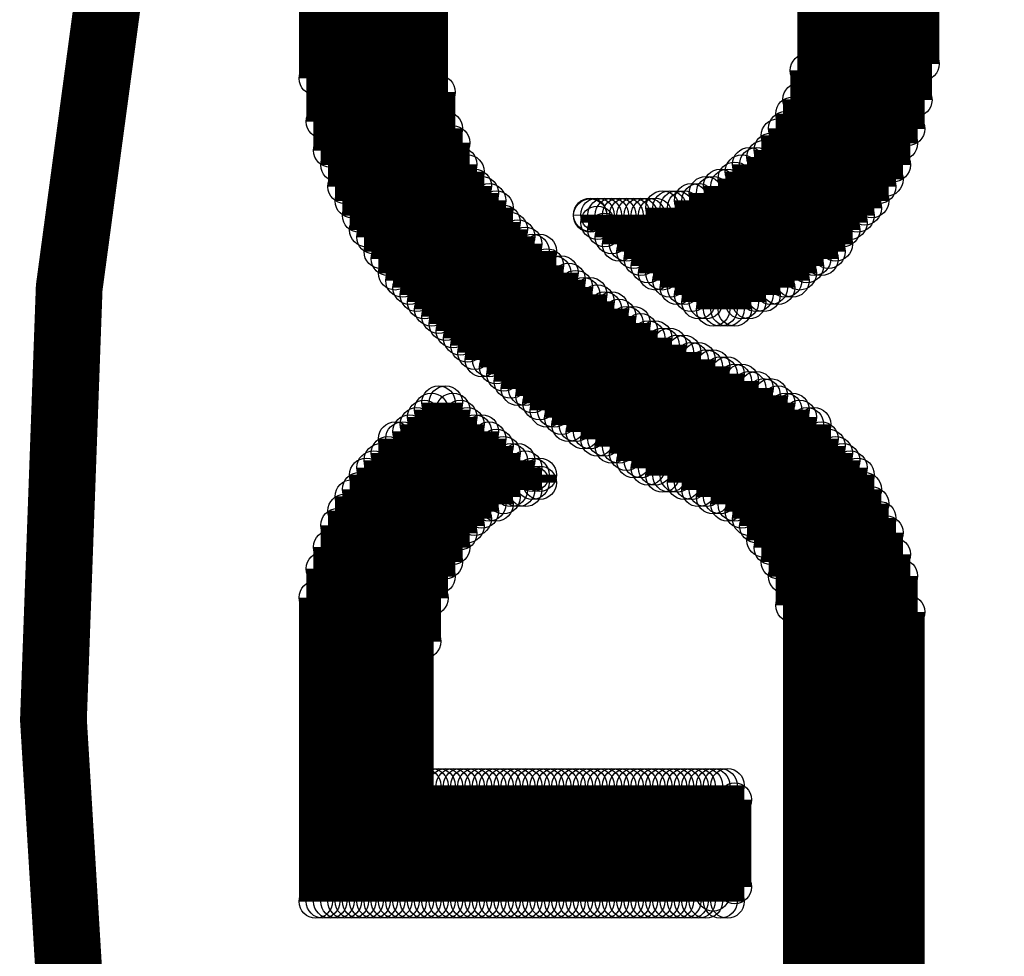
# Model space of a CAD drawing. Extents: x 97 to 162, y 100 to 201.
# Tile 9 of 47: x 99.9 to 102.84, y 140.63 to 143.43. Entities that reach past the tile are written whole.
import ezdxf

# ---------------------------------------------------------------- set-up
doc = ezdxf.new("R2010")
doc.units = 0
doc.layers.get('0').update_dxf_attribs({"linetype": 'CONTINUOUS'})
doc.layers.add('C-MASK_GBR', color=7, linetype='CONTINUOUS')
doc.layers.add('C-SILK_GBR', color=6, linetype='CONTINUOUS')

# ---------------------------------------------------------------- blocks, each defined once
blk = doc.blocks.new('ROUND_10')
blk.add_circle((0, 0), 0.05)

msp = doc.modelspace()

# ---------------------------------------------------------------- linework, layer by layer
at = {"layer": 'C-MASK_GBR', "const_width": 0.199898}
msp.add_lwpolyline([(112.951768, 154.795474, 0.8105042), (108.231686, 129.20345)], format="xyb", dxfattribs=at)
at = {"layer": 'C-SILK_GBR', "const_width": 0.199898}
msp.add_lwpolyline([(112.951768, 154.795474, 0.8105042), (108.231686, 129.20345)], format="xyb", dxfattribs=at)
at = {"layer": 'C-SILK_GBR', "const_width": 0.100076}
for points in [[(101.131116, 142.565628), (101.131116, 144.317466)], [(101.131116, 142.565628), (101.131116, 144.317466)], [(101.109526, 142.587218), (101.109526, 144.274286)], [(101.109526, 142.587218), (101.109526, 144.274286)], [(101.087936, 142.608808), (101.087936, 144.252696)], [(101.087936, 142.608808), (101.087936, 144.252696)], [(101.066092, 142.630398), (101.066092, 144.231106)], [(101.066092, 142.630398), (101.066092, 144.231106)], [(101.044502, 142.651988), (101.044502, 144.209516)], [(101.044502, 142.651988), (101.044502, 144.209516)], [(101.022912, 142.673578), (101.022912, 144.166336)], [(101.022912, 142.673578), (101.022912, 144.166336)], [(100.979732, 142.738348), (100.979732, 144.123156)], [(100.979732, 142.738348), (100.979732, 144.123156)], [(101.001322, 142.716758), (101.001322, 144.144746)], [(101.001322, 142.716758), (101.001322, 144.144746)], [(102.275894, 142.716758), (102.275894, 144.144746)], [(102.275894, 142.716758), (102.275894, 144.144746)], [(102.297484, 142.716758), (102.297484, 144.123156)], [(102.297484, 142.716758), (102.297484, 144.123156)], [(102.319074, 142.738348), (102.319074, 144.101566)], [(102.319074, 142.738348), (102.319074, 144.101566)], [(100.958142, 142.781528), (100.958142, 144.079976)], [(100.958142, 142.781528), (100.958142, 144.079976)], [(102.340664, 142.759938), (102.340664, 144.079976)], [(102.340664, 142.759938), (102.340664, 144.079976)], [(100.936552, 142.803118), (100.936552, 144.036542)], [(100.936552, 142.803118), (100.936552, 144.036542)], [(102.362254, 142.803118), (102.362254, 144.058132)], [(102.362254, 142.803118), (102.362254, 144.058132)], [(102.384098, 142.824708), (102.384098, 144.036542)], [(102.384098, 142.824708), (102.384098, 144.036542)], [(102.405688, 142.846298), (102.405688, 144.014952)], [(102.405688, 142.846298), (102.405688, 144.014952)], [(100.914962, 142.846298), (100.914962, 143.993362)], [(100.914962, 142.846298), (100.914962, 143.993362)], [(100.893372, 142.889478), (100.893372, 143.950182)], [(100.893372, 142.889478), (100.893372, 143.950182)], [(102.427278, 142.867888), (102.427278, 143.971772)], [(102.427278, 142.867888), (102.427278, 143.971772)], [(102.448868, 142.889478), (102.448868, 143.950182)], [(102.448868, 142.889478), (102.448868, 143.950182)], [(102.470458, 142.932658), (102.470458, 143.928592)], [(102.470458, 142.932658), (102.470458, 143.928592)], [(100.871782, 142.932658), (100.871782, 143.907002)], [(100.871782, 142.932658), (100.871782, 143.907002)], [(102.492048, 142.954248), (102.492048, 143.885412)], [(102.492048, 142.954248), (102.492048, 143.885412)], [(100.850192, 142.997682), (100.850192, 143.842232)], [(100.850192, 142.997682), (100.850192, 143.842232)], [(102.513638, 142.997682), (102.513638, 143.842232)], [(102.513638, 142.997682), (102.513638, 143.842232)], [(102.535228, 143.062452), (102.535228, 143.799052)], [(102.535228, 143.062452), (102.535228, 143.799052)], [(100.828602, 143.040862), (100.828602, 143.777462)], [(100.828602, 143.040862), (100.828602, 143.777462)], [(102.556818, 143.105632), (102.556818, 143.734282)], [(102.556818, 143.105632), (102.556818, 143.734282)], [(100.807012, 143.127222), (100.807012, 143.691102)], [(100.807012, 143.127222), (100.807012, 143.691102)], [(102.578408, 143.191992), (102.578408, 143.669512)], [(102.578408, 143.191992), (102.578408, 143.669512)], [(100.785422, 143.256762), (100.785422, 143.582898)], [(100.785422, 143.256762), (100.785422, 143.582898)], [(102.599998, 143.299942), (102.599998, 143.539718)], [(102.599998, 143.299942), (102.599998, 143.539718)], [(102.254304, 142.695168), (102.254304, 143.280638)], [(102.254304, 142.695168), (102.254304, 143.280638)], [(101.152706, 142.543784), (101.152706, 143.215868)], [(101.152706, 142.543784), (101.152706, 143.215868)], [(102.232714, 142.673578), (102.232714, 143.194024)], [(102.232714, 142.673578), (102.232714, 143.194024)], [(102.211124, 142.651988), (102.211124, 143.150844)], [(102.211124, 142.651988), (102.211124, 143.150844)], [(101.174296, 142.522194), (101.174296, 143.107664)], [(101.174296, 142.522194), (101.174296, 143.107664)], [(102.189534, 142.651988), (102.189534, 143.107664)], [(102.189534, 142.651988), (102.189534, 143.107664)], [(101.195886, 142.500604), (101.195886, 143.064484)], [(101.195886, 142.500604), (101.195886, 143.064484)], [(102.167944, 142.630398), (102.167944, 143.086074)], [(102.167944, 142.630398), (102.167944, 143.086074)], [(102.146354, 142.630398), (102.146354, 143.042894)], [(102.146354, 142.630398), (102.146354, 143.042894)], [(102.124764, 142.608808), (102.124764, 143.021304)], [(102.124764, 142.608808), (102.124764, 143.021304)], [(101.217476, 142.479014), (101.217476, 142.999714)], [(101.217476, 142.479014), (101.217476, 142.999714)], [(101.239066, 142.457424), (101.239066, 142.978124)], [(101.239066, 142.457424), (101.239066, 142.978124)], [(102.059994, 142.587218), (102.059994, 142.978124)], [(102.059994, 142.587218), (102.059994, 142.978124)], [(102.081584, 142.587218), (102.081584, 142.999714)], [(102.081584, 142.587218), (102.081584, 142.999714)], [(102.103174, 142.608808), (102.103174, 142.999714)], [(102.103174, 142.608808), (102.103174, 142.999714)], [(102.038404, 142.565628), (102.038404, 142.956534)], [(102.038404, 142.565628), (102.038404, 142.956534)], [(101.260656, 142.435834), (101.260656, 142.934944)], [(101.260656, 142.435834), (101.260656, 142.934944)], [(101.995224, 142.565628), (101.995224, 142.934944)], [(101.995224, 142.565628), (101.995224, 142.934944)], [(102.016814, 142.565628), (102.016814, 142.934944)], [(102.016814, 142.565628), (102.016814, 142.934944)], [(101.282246, 142.414244), (101.282246, 142.913354)], [(101.282246, 142.414244), (101.282246, 142.913354)], [(101.303836, 142.414244), (101.303836, 142.891764)], [(101.303836, 142.414244), (101.303836, 142.891764)], [(101.90861, 142.608808), (101.90861, 142.891764)], [(101.90861, 142.608808), (101.90861, 142.891764)], [(101.9302, 142.587218), (101.9302, 142.891764)], [(101.9302, 142.587218), (101.9302, 142.891764)], [(101.952044, 142.587218), (101.952044, 142.913354)], [(101.952044, 142.587218), (101.952044, 142.913354)], [(101.973634, 142.565628), (101.973634, 142.913354)], [(101.973634, 142.565628), (101.973634, 142.913354)], [(101.325426, 142.392654), (101.325426, 142.870174)], [(101.325426, 142.392654), (101.325426, 142.870174)], [(101.82225, 142.673578), (101.82225, 142.870174)], [(101.82225, 142.673578), (101.82225, 142.870174)], [(101.84384, 142.651988), (101.84384, 142.870174)], [(101.84384, 142.651988), (101.84384, 142.870174)], [(101.86543, 142.630398), (101.86543, 142.870174)], [(101.86543, 142.630398), (101.86543, 142.870174)], [(101.88702, 142.630398), (101.88702, 142.870174)], [(101.88702, 142.630398), (101.88702, 142.870174)], [(101.347016, 142.371064), (101.347016, 142.826994)], [(101.347016, 142.371064), (101.347016, 142.826994)], [(101.60635, 142.846298), (101.60635, 142.848584)], [(101.60635, 142.846298), (101.60635, 142.848584)], [(101.62794, 142.824708), (101.62794, 142.848584)], [(101.62794, 142.824708), (101.62794, 142.848584)], [(101.64953, 142.803118), (101.64953, 142.848584)], [(101.64953, 142.803118), (101.64953, 142.848584)], [(101.67112, 142.781528), (101.67112, 142.848584)], [(101.67112, 142.781528), (101.67112, 142.848584)], [(101.69271, 142.759938), (101.69271, 142.848584)], [(101.69271, 142.759938), (101.69271, 142.848584)], [(101.7143, 142.759938), (101.7143, 142.848584)], [(101.7143, 142.759938), (101.7143, 142.848584)], [(101.73589, 142.738348), (101.73589, 142.848584)], [(101.73589, 142.738348), (101.73589, 142.848584)], [(101.75748, 142.716758), (101.75748, 142.848584)], [(101.75748, 142.716758), (101.75748, 142.848584)], [(101.77907, 142.695168), (101.77907, 142.848584)], [(101.77907, 142.695168), (101.77907, 142.848584)], [(101.80066, 142.673578), (101.80066, 142.848584)], [(101.80066, 142.673578), (101.80066, 142.848584)], [(101.368606, 142.349474), (101.368606, 142.805404)], [(101.368606, 142.349474), (101.368606, 142.805404)], [(101.390196, 142.327884), (101.390196, 142.783814)], [(101.390196, 142.327884), (101.390196, 142.783814)], [(101.411786, 142.327884), (101.411786, 142.76197)], [(101.411786, 142.327884), (101.411786, 142.76197)], [(101.433376, 142.306294), (101.433376, 142.74038)], [(101.433376, 142.306294), (101.433376, 142.74038)], [(101.454966, 142.284704), (101.454966, 142.74038)], [(101.454966, 142.284704), (101.454966, 142.74038)], [(101.476556, 142.263114), (101.476556, 142.6972)], [(101.476556, 142.263114), (101.476556, 142.6972)], [(101.498146, 142.263114), (101.498146, 142.67561)], [(101.498146, 142.263114), (101.498146, 142.67561)], [(101.51999, 142.241524), (101.51999, 142.67561)], [(101.51999, 142.241524), (101.51999, 142.67561)], [(101.54158, 142.219934), (101.54158, 142.65402)], [(101.54158, 142.219934), (101.54158, 142.65402)], [(101.56317, 142.219934), (101.56317, 142.63243)], [(101.56317, 142.219934), (101.56317, 142.63243)], [(101.58476, 142.198344), (101.58476, 142.61084)], [(101.58476, 142.198344), (101.58476, 142.61084)], [(101.60635, 142.198344), (101.60635, 142.61084)], [(101.60635, 142.198344), (101.60635, 142.61084)], [(101.62794, 142.176754), (101.62794, 142.58925)], [(101.62794, 142.176754), (101.62794, 142.58925)], [(101.64953, 142.176754), (101.64953, 142.56766)], [(101.64953, 142.176754), (101.64953, 142.56766)], [(101.67112, 142.155164), (101.67112, 142.56766)], [(101.67112, 142.155164), (101.67112, 142.56766)], [(101.69271, 142.155164), (101.69271, 142.54607)], [(101.69271, 142.155164), (101.69271, 142.54607)], [(101.7143, 142.133574), (101.7143, 142.52448)], [(101.7143, 142.133574), (101.7143, 142.52448)], [(101.73589, 142.11173), (101.73589, 142.52448)], [(101.73589, 142.11173), (101.73589, 142.52448)], [(101.75748, 142.11173), (101.75748, 142.50289)], [(101.75748, 142.11173), (101.75748, 142.50289)], [(101.77907, 142.09014), (101.77907, 142.4813)], [(101.77907, 142.09014), (101.77907, 142.4813)], [(101.80066, 142.09014), (101.80066, 142.4813)], [(101.80066, 142.09014), (101.80066, 142.4813)], [(101.82225, 142.06855), (101.82225, 142.45971)], [(101.82225, 142.06855), (101.82225, 142.45971)], [(101.84384, 142.06855), (101.84384, 142.45971)], [(101.84384, 142.06855), (101.84384, 142.45971)], [(101.86543, 142.06855), (101.86543, 142.43812)], [(101.86543, 142.06855), (101.86543, 142.43812)], [(101.88702, 142.04696), (101.88702, 142.43812)], [(101.88702, 142.04696), (101.88702, 142.43812)], [(101.90861, 142.04696), (101.90861, 142.41653)], [(101.90861, 142.04696), (101.90861, 142.41653)], [(101.9302, 142.02537), (101.9302, 142.41653)], [(101.9302, 142.02537), (101.9302, 142.41653)], [(101.952044, 142.02537), (101.952044, 142.39494)], [(101.952044, 142.02537), (101.952044, 142.39494)], [(101.973634, 142.00378), (101.973634, 142.39494)], [(101.973634, 142.00378), (101.973634, 142.39494)], [(101.995224, 142.00378), (101.995224, 142.37335)], [(101.995224, 142.00378), (101.995224, 142.37335)], [(102.016814, 141.98219), (102.016814, 142.37335)], [(102.016814, 141.98219), (102.016814, 142.37335)], [(102.038404, 141.98219), (102.038404, 142.35176)], [(102.038404, 141.98219), (102.038404, 142.35176)], [(102.059994, 141.9606), (102.059994, 142.35176)], [(102.059994, 141.9606), (102.059994, 142.35176)], [(102.081584, 141.93901), (102.081584, 142.329916)], [(102.081584, 141.93901), (102.081584, 142.329916)], [(102.103174, 141.91742), (102.103174, 142.329916)], [(102.103174, 141.91742), (102.103174, 142.329916)], [(102.124764, 141.87424), (102.124764, 142.308326)], [(102.124764, 141.87424), (102.124764, 142.308326)], [(102.146354, 141.85265), (102.146354, 142.308326)], [(102.146354, 141.85265), (102.146354, 142.308326)], [(101.152706, 141.76629), (101.152706, 142.286736)], [(101.152706, 141.76629), (101.152706, 142.286736)], [(101.174296, 141.80947), (101.174296, 142.286736)], [(101.174296, 141.80947), (101.174296, 142.286736)], [(102.167944, 141.80947), (102.167944, 142.286736)], [(102.167944, 141.80947), (102.167944, 142.286736)], [(101.109526, 141.571726), (101.109526, 142.243556)], [(101.109526, 141.571726), (101.109526, 142.243556)], [(101.131116, 141.70152), (101.131116, 142.265146)], [(101.131116, 141.70152), (101.131116, 142.265146)], [(101.195886, 141.85265), (101.195886, 142.265146)], [(101.195886, 141.85265), (101.195886, 142.265146)], [(101.217476, 141.89583), (101.217476, 142.243556)], [(101.217476, 141.89583), (101.217476, 142.243556)], [(102.189534, 141.76629), (102.189534, 142.265146)], [(102.189534, 141.76629), (102.189534, 142.265146)], [(102.211124, 141.679676), (102.211124, 142.265146)], [(102.211124, 141.679676), (102.211124, 142.265146)], [(102.232714, 138.828272), (102.232714, 142.243556)], [(102.232714, 138.828272), (102.232714, 142.243556)], [(101.087936, 140.793978), (101.087936, 142.221966)], [(101.087936, 140.793978), (101.087936, 142.221966)], [(101.239066, 141.91742), (101.239066, 142.221966)], [(101.239066, 141.91742), (101.239066, 142.221966)], [(102.254304, 138.849862), (102.254304, 142.221966)], [(102.254304, 138.849862), (102.254304, 142.221966)], [(102.275894, 138.849862), (102.275894, 142.221966)], [(102.275894, 138.849862), (102.275894, 142.221966)], [(101.022912, 140.793978), (101.022912, 142.178786)], [(101.022912, 140.793978), (101.022912, 142.178786)], [(101.044502, 140.793978), (101.044502, 142.178786)], [(101.044502, 140.793978), (101.044502, 142.178786)], [(101.066092, 140.793978), (101.066092, 142.200376)], [(101.066092, 140.793978), (101.066092, 142.200376)], [(101.260656, 141.93901), (101.260656, 142.200376)], [(101.260656, 141.93901), (101.260656, 142.200376)], [(101.282246, 141.9606), (101.282246, 142.200376)], [(101.282246, 141.9606), (101.282246, 142.200376)], [(101.303836, 141.98219), (101.303836, 142.178786)], [(101.303836, 141.98219), (101.303836, 142.178786)], [(102.297484, 138.871452), (102.297484, 142.178786)], [(102.297484, 138.871452), (102.297484, 142.178786)], [(101.325426, 141.98219), (101.325426, 142.157196)], [(101.325426, 141.98219), (101.325426, 142.157196)], [(102.319074, 138.893042), (102.319074, 142.157196)], [(102.319074, 138.893042), (102.319074, 142.157196)], [(101.001322, 140.793978), (101.001322, 142.135606)], [(101.001322, 140.793978), (101.001322, 142.135606)], [(101.347016, 142.00378), (101.347016, 142.135606)], [(101.347016, 142.00378), (101.347016, 142.135606)], [(102.340664, 138.914632), (102.340664, 142.135606)], [(102.340664, 138.914632), (102.340664, 142.135606)], [(100.958142, 140.793978), (100.958142, 142.092426)], [(100.958142, 140.793978), (100.958142, 142.092426)], [(100.979732, 140.793978), (100.979732, 142.114016)], [(100.979732, 140.793978), (100.979732, 142.114016)], [(101.368606, 142.02537), (101.368606, 142.114016)], [(101.368606, 142.02537), (101.368606, 142.114016)], [(101.390196, 142.02537), (101.390196, 142.114016)], [(101.390196, 142.02537), (101.390196, 142.114016)], [(101.411786, 142.02537), (101.411786, 142.092426)], [(101.411786, 142.02537), (101.411786, 142.092426)], [(102.362254, 138.936222), (102.362254, 142.114016)], [(102.362254, 138.936222), (102.362254, 142.114016)], [(102.384098, 138.957812), (102.384098, 142.092426)], [(102.384098, 138.957812), (102.384098, 142.092426)], [(100.936552, 140.793978), (100.936552, 142.070836)], [(100.936552, 140.793978), (100.936552, 142.070836)], [(101.433376, 142.04696), (101.433376, 142.070836)], [(101.433376, 142.04696), (101.433376, 142.070836)], [(101.454966, 142.04696), (101.454966, 142.070836)], [(101.454966, 142.04696), (101.454966, 142.070836)], [(102.405688, 138.979402), (102.405688, 142.070836)], [(102.405688, 138.979402), (102.405688, 142.070836)], [(100.893372, 140.793978), (100.893372, 142.006066)], [(100.893372, 140.793978), (100.893372, 142.006066)], [(100.914962, 140.793978), (100.914962, 142.027656)], [(100.914962, 140.793978), (100.914962, 142.027656)], [(102.427278, 139.022582), (102.427278, 142.027656)], [(102.427278, 139.022582), (102.427278, 142.027656)], [(102.448868, 139.044172), (102.448868, 141.984476)], [(102.448868, 139.044172), (102.448868, 141.984476)], [(100.871782, 140.793978), (100.871782, 141.962886)], [(100.871782, 140.793978), (100.871782, 141.962886)], [(100.850192, 140.793978), (100.850192, 141.919706)], [(100.850192, 140.793978), (100.850192, 141.919706)], [(102.470458, 139.087352), (102.470458, 141.941296)], [(102.470458, 139.087352), (102.470458, 141.941296)], [(102.492048, 139.130786), (102.492048, 141.897862)], [(102.492048, 139.130786), (102.492048, 141.897862)], [(100.828602, 140.793978), (100.828602, 141.854682)], [(100.828602, 140.793978), (100.828602, 141.854682)], [(102.513638, 139.173966), (102.513638, 141.833092)], [(102.513638, 139.173966), (102.513638, 141.833092)], [(100.807012, 140.793978), (100.807012, 141.789912)], [(100.807012, 140.793978), (100.807012, 141.789912)], [(102.535228, 139.238736), (102.535228, 141.768322)], [(102.535228, 139.238736), (102.535228, 141.768322)], [(100.785422, 140.793978), (100.785422, 141.703552)], [(100.785422, 140.793978), (100.785422, 141.703552)], [(102.556818, 139.325096), (102.556818, 141.660372)], [(102.556818, 139.325096), (102.556818, 141.660372)], [(101.109526, 140.793978), (101.109526, 141.141958)], [(101.109526, 140.793978), (101.109526, 141.141958)], [(101.131116, 140.793978), (101.131116, 141.141958)], [(101.131116, 140.793978), (101.131116, 141.141958)], [(101.152706, 140.793978), (101.152706, 141.141958)], [(101.152706, 140.793978), (101.152706, 141.141958)], [(101.174296, 140.793978), (101.174296, 141.141958)], [(101.174296, 140.793978), (101.174296, 141.141958)], [(101.195886, 140.793978), (101.195886, 141.141958)], [(101.195886, 140.793978), (101.195886, 141.141958)], [(101.217476, 140.793978), (101.217476, 141.141958)], [(101.217476, 140.793978), (101.217476, 141.141958)], [(101.239066, 140.793978), (101.239066, 141.141958)], [(101.239066, 140.793978), (101.239066, 141.141958)], [(101.260656, 140.793978), (101.260656, 141.141958)], [(101.260656, 140.793978), (101.260656, 141.141958)], [(101.282246, 140.793978), (101.282246, 141.141958)], [(101.282246, 140.793978), (101.282246, 141.141958)], [(101.303836, 140.793978), (101.303836, 141.141958)], [(101.303836, 140.793978), (101.303836, 141.141958)], [(101.325426, 140.793978), (101.325426, 141.141958)], [(101.325426, 140.793978), (101.325426, 141.141958)], [(101.347016, 140.793978), (101.347016, 141.141958)], [(101.347016, 140.793978), (101.347016, 141.141958)], [(101.368606, 140.793978), (101.368606, 141.141958)], [(101.368606, 140.793978), (101.368606, 141.141958)], [(101.390196, 140.793978), (101.390196, 141.141958)], [(101.390196, 140.793978), (101.390196, 141.141958)], [(101.411786, 140.793978), (101.411786, 141.141958)], [(101.411786, 140.793978), (101.411786, 141.141958)], [(101.433376, 140.793978), (101.433376, 141.141958)], [(101.433376, 140.793978), (101.433376, 141.141958)], [(101.454966, 140.793978), (101.454966, 141.141958)], [(101.454966, 140.793978), (101.454966, 141.141958)], [(101.476556, 140.793978), (101.476556, 141.141958)], [(101.476556, 140.793978), (101.476556, 141.141958)], [(101.498146, 140.793978), (101.498146, 141.141958)], [(101.498146, 140.793978), (101.498146, 141.141958)], [(101.51999, 140.793978), (101.51999, 141.141958)], [(101.51999, 140.793978), (101.51999, 141.141958)], [(101.54158, 140.793978), (101.54158, 141.141958)], [(101.54158, 140.793978), (101.54158, 141.141958)], [(101.56317, 140.793978), (101.56317, 141.141958)], [(101.56317, 140.793978), (101.56317, 141.141958)], [(101.58476, 140.793978), (101.58476, 141.141958)], [(101.58476, 140.793978), (101.58476, 141.141958)], [(101.60635, 140.793978), (101.60635, 141.141958)], [(101.60635, 140.793978), (101.60635, 141.141958)], [(101.62794, 140.793978), (101.62794, 141.141958)], [(101.62794, 140.793978), (101.62794, 141.141958)], [(101.64953, 140.793978), (101.64953, 141.141958)], [(101.64953, 140.793978), (101.64953, 141.141958)], [(101.67112, 140.793978), (101.67112, 141.141958)], [(101.67112, 140.793978), (101.67112, 141.141958)], [(101.69271, 140.793978), (101.69271, 141.141958)], [(101.69271, 140.793978), (101.69271, 141.141958)], [(101.7143, 140.793978), (101.7143, 141.141958)], [(101.7143, 140.793978), (101.7143, 141.141958)], [(101.73589, 140.793978), (101.73589, 141.141958)], [(101.73589, 140.793978), (101.73589, 141.141958)], [(101.75748, 140.793978), (101.75748, 141.141958)], [(101.75748, 140.793978), (101.75748, 141.141958)], [(101.77907, 140.793978), (101.77907, 141.141958)], [(101.77907, 140.793978), (101.77907, 141.141958)], [(101.80066, 140.793978), (101.80066, 141.141958)], [(101.80066, 140.793978), (101.80066, 141.141958)], [(101.82225, 140.793978), (101.82225, 141.141958)], [(101.82225, 140.793978), (101.82225, 141.141958)], [(101.84384, 140.793978), (101.84384, 141.141958)], [(101.84384, 140.793978), (101.84384, 141.141958)], [(101.86543, 140.793978), (101.86543, 141.141958)], [(101.86543, 140.793978), (101.86543, 141.141958)], [(101.88702, 140.793978), (101.88702, 141.141958)], [(101.88702, 140.793978), (101.88702, 141.141958)], [(101.90861, 140.793978), (101.90861, 141.141958)], [(101.90861, 140.793978), (101.90861, 141.141958)], [(101.9302, 140.793978), (101.9302, 141.141958)], [(101.9302, 140.793978), (101.9302, 141.141958)], [(101.952044, 140.793978), (101.952044, 141.141958)], [(101.952044, 140.793978), (101.952044, 141.141958)], [(101.973634, 140.815568), (101.973634, 141.141958)], [(101.973634, 140.815568), (101.973634, 141.141958)], [(101.995224, 140.793978), (101.995224, 141.141958)], [(101.995224, 140.793978), (101.995224, 141.141958)], [(102.016814, 140.793978), (102.016814, 141.141958)], [(102.016814, 140.793978), (102.016814, 141.141958)], [(102.038404, 140.837412), (102.038404, 141.098778)], [(102.038404, 140.837412), (102.038404, 141.098778)]]:
    msp.add_lwpolyline(points, dxfattribs=at)

# ---------------------------------------------------------------- block references
at = {"layer": 'C-SILK_GBR'}
for p in [(102.599998, 143.299942), (102.599998, 143.299942), (102.254304, 143.280638), (102.254304, 143.280638), (100.785422, 143.256762), (100.785422, 143.256762), (101.152706, 143.215868), (101.152706, 143.215868), (102.232714, 143.194024), (102.232714, 143.194024), (102.578408, 143.191992), (102.578408, 143.191992), (102.211124, 143.150844), (102.211124, 143.150844), (100.807012, 143.127222), (100.807012, 143.127222), (101.174296, 143.107664), (101.174296, 143.107664), (102.189534, 143.107664), (102.189534, 143.107664), (102.556818, 143.105632), (102.556818, 143.105632), (101.195886, 143.064484), (101.195886, 143.064484), (102.167944, 143.086074), (102.167944, 143.086074), (102.535228, 143.062452), (102.535228, 143.062452), (100.828602, 143.040862), (100.828602, 143.040862), (102.146354, 143.042894), (102.146354, 143.042894), (102.124764, 143.021304), (102.124764, 143.021304), (100.850192, 142.997682), (100.850192, 142.997682), (101.217476, 142.999714), (101.217476, 142.999714), (101.239066, 142.978124), (101.239066, 142.978124), (102.059994, 142.978124), (102.059994, 142.978124), (102.081584, 142.999714), (102.081584, 142.999714), (102.103174, 142.999714), (102.103174, 142.999714), (102.513638, 142.997682), (102.513638, 142.997682), (102.038404, 142.956534), (102.038404, 142.956534), (102.492048, 142.954248), (102.492048, 142.954248), (100.871782, 142.932658), (100.871782, 142.932658), (101.260656, 142.934944), (101.260656, 142.934944), (101.995224, 142.934944), (101.995224, 142.934944), (102.016814, 142.934944), (102.016814, 142.934944), (102.470458, 142.932658), (102.470458, 142.932658), (100.893372, 142.889478), (100.893372, 142.889478), (101.282246, 142.913354), (101.282246, 142.913354), (101.303836, 142.891764), (101.303836, 142.891764), (101.90861, 142.891764), (101.90861, 142.891764), (101.9302, 142.891764), (101.9302, 142.891764), (101.952044, 142.913354), (101.952044, 142.913354), (101.973634, 142.913354), (101.973634, 142.913354), (102.448868, 142.889478), (102.448868, 142.889478), (101.325426, 142.870174), (101.325426, 142.870174), (101.82225, 142.870174), (101.82225, 142.870174), (101.84384, 142.870174), (101.84384, 142.870174), (101.86543, 142.870174), (101.86543, 142.870174), (101.88702, 142.870174), (101.88702, 142.870174), (102.427278, 142.867888), (102.427278, 142.867888), (100.914962, 142.846298), (100.914962, 142.846298), (101.347016, 142.826994), (101.347016, 142.826994), (101.60635, 142.848584), (101.60635, 142.848584), (101.60635, 142.846298), (101.60635, 142.846298), (101.62794, 142.848584), (101.62794, 142.848584), (101.64953, 142.848584), (101.64953, 142.848584), (101.67112, 142.848584), (101.67112, 142.848584), (101.69271, 142.848584), (101.69271, 142.848584), (101.7143, 142.848584), (101.7143, 142.848584), (101.73589, 142.848584), (101.73589, 142.848584), (101.75748, 142.848584), (101.75748, 142.848584), (101.77907, 142.848584), (101.77907, 142.848584), (101.80066, 142.848584), (101.80066, 142.848584), (102.405688, 142.846298), (102.405688, 142.846298), (100.936552, 142.803118), (100.936552, 142.803118), (101.368606, 142.805404), (101.368606, 142.805404), (101.62794, 142.824708), (101.62794, 142.824708), (101.64953, 142.803118), (101.64953, 142.803118), (102.362254, 142.803118), (102.362254, 142.803118), (102.384098, 142.824708), (102.384098, 142.824708), (100.958142, 142.781528), (100.958142, 142.781528), (101.390196, 142.783814), (101.390196, 142.783814), (101.67112, 142.781528), (101.67112, 142.781528), (100.979732, 142.738348), (100.979732, 142.738348), (101.411786, 142.76197), (101.411786, 142.76197), (101.433376, 142.74038), (101.433376, 142.74038), (101.454966, 142.74038), (101.454966, 142.74038), (101.69271, 142.759938), (101.69271, 142.759938), (101.7143, 142.759938), (101.7143, 142.759938), (101.73589, 142.738348), (101.73589, 142.738348), (102.319074, 142.738348), (102.319074, 142.738348), (102.340664, 142.759938), (102.340664, 142.759938), (101.001322, 142.716758), (101.001322, 142.716758), (101.75748, 142.716758), (101.75748, 142.716758), (102.275894, 142.716758), (102.275894, 142.716758), (102.297484, 142.716758), (102.297484, 142.716758), (101.476556, 142.6972), (101.476556, 142.6972), (101.77907, 142.695168), (101.77907, 142.695168), (102.254304, 142.695168), (102.254304, 142.695168), (101.022912, 142.673578), (101.022912, 142.673578), (101.044502, 142.651988), (101.044502, 142.651988), (101.498146, 142.67561), (101.498146, 142.67561), (101.51999, 142.67561), (101.51999, 142.67561), (101.54158, 142.65402), (101.54158, 142.65402), (101.80066, 142.673578), (101.80066, 142.673578), (101.82225, 142.673578), (101.82225, 142.673578), (101.84384, 142.651988), (101.84384, 142.651988), (102.189534, 142.651988), (102.189534, 142.651988), (102.211124, 142.651988), (102.211124, 142.651988), (102.232714, 142.673578), (102.232714, 142.673578), (101.066092, 142.630398), (101.066092, 142.630398), (101.56317, 142.63243), (101.56317, 142.63243), (101.86543, 142.630398), (101.86543, 142.630398), (101.88702, 142.630398), (101.88702, 142.630398), (102.146354, 142.630398), (102.146354, 142.630398), (102.167944, 142.630398), (102.167944, 142.630398), (101.087936, 142.608808), (101.087936, 142.608808), (101.58476, 142.61084), (101.58476, 142.61084), (101.60635, 142.61084), (101.60635, 142.61084), (101.90861, 142.608808), (101.90861, 142.608808), (102.103174, 142.608808), (102.103174, 142.608808), (102.124764, 142.608808), (102.124764, 142.608808), (101.109526, 142.587218), (101.109526, 142.587218), (101.131116, 142.565628), (101.131116, 142.565628), (101.62794, 142.58925), (101.62794, 142.58925), (101.64953, 142.56766), (101.64953, 142.56766), (101.67112, 142.56766), (101.67112, 142.56766), (101.9302, 142.587218), (101.9302, 142.587218), (101.952044, 142.587218), (101.952044, 142.587218), (101.973634, 142.565628), (101.973634, 142.565628), (101.995224, 142.565628), (101.995224, 142.565628), (102.016814, 142.565628), (102.016814, 142.565628), (102.038404, 142.565628), (102.038404, 142.565628), (102.059994, 142.587218), (102.059994, 142.587218), (102.081584, 142.587218), (102.081584, 142.587218), (101.152706, 142.543784), (101.152706, 142.543784), (101.69271, 142.54607), (101.69271, 142.54607), (101.174296, 142.522194), (101.174296, 142.522194), (101.7143, 142.52448), (101.7143, 142.52448), (101.73589, 142.52448), (101.73589, 142.52448), (101.75748, 142.50289), (101.75748, 142.50289), (101.195886, 142.500604), (101.195886, 142.500604), (101.217476, 142.479014), (101.217476, 142.479014), (101.77907, 142.4813), (101.77907, 142.4813), (101.80066, 142.4813), (101.80066, 142.4813), (101.239066, 142.457424), (101.239066, 142.457424), (101.82225, 142.45971), (101.82225, 142.45971), (101.84384, 142.45971), (101.84384, 142.45971), (101.260656, 142.435834), (101.260656, 142.435834), (101.282246, 142.414244), (101.282246, 142.414244), (101.303836, 142.414244), (101.303836, 142.414244), (101.86543, 142.43812), (101.86543, 142.43812), (101.88702, 142.43812), (101.88702, 142.43812), (101.90861, 142.41653), (101.90861, 142.41653), (101.9302, 142.41653), (101.9302, 142.41653), (101.325426, 142.392654), (101.325426, 142.392654), (101.952044, 142.39494), (101.952044, 142.39494), (101.973634, 142.39494), (101.973634, 142.39494), (101.347016, 142.371064), (101.347016, 142.371064), (101.995224, 142.37335), (101.995224, 142.37335), (102.016814, 142.37335), (102.016814, 142.37335), (101.368606, 142.349474), (101.368606, 142.349474), (101.390196, 142.327884), (101.390196, 142.327884), (101.411786, 142.327884), (101.411786, 142.327884), (102.038404, 142.35176), (102.038404, 142.35176), (102.059994, 142.35176), (102.059994, 142.35176), (102.081584, 142.329916), (102.081584, 142.329916), (102.103174, 142.329916), (102.103174, 142.329916), (101.433376, 142.306294), (101.433376, 142.306294), (102.124764, 142.308326), (102.124764, 142.308326), (102.146354, 142.308326), (102.146354, 142.308326), (101.152706, 142.286736), (101.152706, 142.286736), (101.174296, 142.286736), (101.174296, 142.286736), (101.454966, 142.284704), (101.454966, 142.284704), (102.167944, 142.286736), (102.167944, 142.286736), (101.109526, 142.243556), (101.109526, 142.243556), (101.131116, 142.265146), (101.131116, 142.265146), (101.195886, 142.265146), (101.195886, 142.265146), (101.217476, 142.243556), (101.217476, 142.243556), (101.476556, 142.263114), (101.476556, 142.263114), (101.498146, 142.263114), (101.498146, 142.263114), (101.51999, 142.241524), (101.51999, 142.241524), (102.189534, 142.265146), (102.189534, 142.265146), (102.211124, 142.265146), (102.211124, 142.265146), (102.232714, 142.243556), (102.232714, 142.243556), (101.087936, 142.221966), (101.087936, 142.221966), (101.239066, 142.221966), (101.239066, 142.221966), (101.54158, 142.219934), (101.54158, 142.219934), (101.56317, 142.219934), (101.56317, 142.219934), (102.254304, 142.221966), (102.254304, 142.221966), (102.275894, 142.221966), (102.275894, 142.221966), (101.022912, 142.178786), (101.022912, 142.178786), (101.044502, 142.178786), (101.044502, 142.178786), (101.066092, 142.200376), (101.066092, 142.200376), (101.260656, 142.200376), (101.260656, 142.200376), (101.282246, 142.200376), (101.282246, 142.200376), (101.303836, 142.178786), (101.303836, 142.178786), (101.58476, 142.198344), (101.58476, 142.198344), (101.60635, 142.198344), (101.60635, 142.198344), (102.297484, 142.178786), (102.297484, 142.178786), (101.325426, 142.157196), (101.325426, 142.157196), (101.62794, 142.176754), (101.62794, 142.176754), (101.64953, 142.176754), (101.64953, 142.176754), (101.67112, 142.155164), (101.67112, 142.155164), (101.69271, 142.155164), (101.69271, 142.155164), (102.319074, 142.157196), (102.319074, 142.157196), (101.001322, 142.135606), (101.001322, 142.135606), (101.347016, 142.135606), (101.347016, 142.135606), (101.7143, 142.133574), (101.7143, 142.133574), (102.340664, 142.135606), (102.340664, 142.135606), (100.958142, 142.092426), (100.958142, 142.092426), (100.979732, 142.114016), (100.979732, 142.114016), (101.368606, 142.114016), (101.368606, 142.114016), (101.390196, 142.114016), (101.390196, 142.114016), (101.411786, 142.092426), (101.411786, 142.092426), (101.73589, 142.11173), (101.73589, 142.11173), (101.75748, 142.11173), (101.75748, 142.11173), (101.77907, 142.09014), (101.77907, 142.09014), (101.80066, 142.09014), (101.80066, 142.09014), (102.362254, 142.114016), (102.362254, 142.114016), (102.384098, 142.092426), (102.384098, 142.092426), (100.936552, 142.070836), (100.936552, 142.070836), (101.433376, 142.070836), (101.433376, 142.070836), (101.454966, 142.070836), (101.454966, 142.070836), (101.82225, 142.06855), (101.82225, 142.06855), (101.84384, 142.06855), (101.84384, 142.06855), (101.86543, 142.06855), (101.86543, 142.06855), (102.405688, 142.070836), (102.405688, 142.070836), (101.433376, 142.04696), (101.433376, 142.04696), (101.454966, 142.04696), (101.454966, 142.04696), (101.88702, 142.04696), (101.88702, 142.04696), (101.90861, 142.04696), (101.90861, 142.04696), (100.893372, 142.006066), (100.893372, 142.006066), (100.914962, 142.027656), (100.914962, 142.027656), (101.347016, 142.00378), (101.347016, 142.00378), (101.368606, 142.02537), (101.368606, 142.02537), (101.390196, 142.02537), (101.390196, 142.02537), (101.411786, 142.02537), (101.411786, 142.02537), (101.9302, 142.02537), (101.9302, 142.02537), (101.952044, 142.02537), (101.952044, 142.02537), (101.973634, 142.00378), (101.973634, 142.00378), (101.995224, 142.00378), (101.995224, 142.00378), (102.427278, 142.027656), (102.427278, 142.027656), (101.303836, 141.98219), (101.303836, 141.98219), (101.325426, 141.98219), (101.325426, 141.98219), (102.016814, 141.98219), (102.016814, 141.98219), (102.038404, 141.98219), (102.038404, 141.98219), (102.448868, 141.984476), (102.448868, 141.984476), (100.871782, 141.962886), (100.871782, 141.962886), (101.282246, 141.9606), (101.282246, 141.9606), (102.059994, 141.9606), (102.059994, 141.9606), (100.850192, 141.919706), (100.850192, 141.919706), (101.239066, 141.91742), (101.239066, 141.91742), (101.260656, 141.93901), (101.260656, 141.93901), (102.081584, 141.93901), (102.081584, 141.93901), (102.103174, 141.91742), (102.103174, 141.91742), (102.470458, 141.941296), (102.470458, 141.941296), (101.217476, 141.89583), (101.217476, 141.89583), (102.492048, 141.897862), (102.492048, 141.897862), (100.828602, 141.854682), (100.828602, 141.854682), (102.124764, 141.87424), (102.124764, 141.87424), (101.195886, 141.85265), (101.195886, 141.85265), (102.146354, 141.85265), (102.146354, 141.85265), (102.513638, 141.833092), (102.513638, 141.833092), (101.174296, 141.80947), (101.174296, 141.80947), (102.167944, 141.80947), (102.167944, 141.80947), (100.807012, 141.789912), (100.807012, 141.789912), (101.152706, 141.76629), (101.152706, 141.76629), (102.189534, 141.76629), (102.189534, 141.76629), (102.535228, 141.768322), (102.535228, 141.768322), (100.785422, 141.703552), (100.785422, 141.703552), (101.131116, 141.70152), (101.131116, 141.70152), (102.211124, 141.679676), (102.211124, 141.679676), (102.556818, 141.660372), (102.556818, 141.660372), (101.109526, 141.571726), (101.109526, 141.571726), (101.109526, 141.141958), (101.109526, 141.141958), (101.131116, 141.141958), (101.131116, 141.141958), (101.152706, 141.141958), (101.152706, 141.141958), (101.174296, 141.141958), (101.174296, 141.141958), (101.195886, 141.141958), (101.195886, 141.141958), (101.217476, 141.141958), (101.217476, 141.141958), (101.239066, 141.141958), (101.239066, 141.141958), (101.260656, 141.141958), (101.260656, 141.141958), (101.282246, 141.141958), (101.282246, 141.141958), (101.303836, 141.141958), (101.303836, 141.141958), (101.325426, 141.141958), (101.325426, 141.141958), (101.347016, 141.141958), (101.347016, 141.141958), (101.368606, 141.141958), (101.368606, 141.141958), (101.390196, 141.141958), (101.390196, 141.141958), (101.411786, 141.141958), (101.411786, 141.141958), (101.433376, 141.141958), (101.433376, 141.141958), (101.454966, 141.141958), (101.454966, 141.141958), (101.476556, 141.141958), (101.476556, 141.141958), (101.498146, 141.141958), (101.498146, 141.141958), (101.51999, 141.141958), (101.51999, 141.141958), (101.54158, 141.141958), (101.54158, 141.141958), (101.56317, 141.141958), (101.56317, 141.141958), (101.58476, 141.141958), (101.58476, 141.141958), (101.60635, 141.141958), (101.60635, 141.141958), (101.62794, 141.141958), (101.62794, 141.141958), (101.64953, 141.141958), (101.64953, 141.141958), (101.67112, 141.141958), (101.67112, 141.141958), (101.69271, 141.141958), (101.69271, 141.141958), (101.7143, 141.141958), (101.7143, 141.141958), (101.73589, 141.141958), (101.73589, 141.141958), (101.75748, 141.141958), (101.75748, 141.141958), (101.77907, 141.141958), (101.77907, 141.141958), (101.80066, 141.141958), (101.80066, 141.141958), (101.82225, 141.141958), (101.82225, 141.141958), (101.84384, 141.141958), (101.84384, 141.141958), (101.86543, 141.141958), (101.86543, 141.141958), (101.88702, 141.141958), (101.88702, 141.141958), (101.90861, 141.141958), (101.90861, 141.141958), (101.9302, 141.141958), (101.9302, 141.141958), (101.952044, 141.141958), (101.952044, 141.141958), (101.973634, 141.141958), (101.973634, 141.141958), (101.995224, 141.141958), (101.995224, 141.141958), (102.016814, 141.141958), (102.016814, 141.141958), (102.038404, 141.098778), (102.038404, 141.098778), (102.038404, 140.837412), (102.038404, 140.837412), (101.973634, 140.815568), (101.973634, 140.815568), (100.785422, 140.793978), (100.785422, 140.793978), (100.807012, 140.793978), (100.807012, 140.793978), (100.828602, 140.793978), (100.828602, 140.793978), (100.850192, 140.793978), (100.850192, 140.793978), (100.871782, 140.793978), (100.871782, 140.793978), (100.893372, 140.793978), (100.893372, 140.793978), (100.914962, 140.793978), (100.914962, 140.793978), (100.936552, 140.793978), (100.936552, 140.793978), (100.958142, 140.793978), (100.958142, 140.793978), (100.979732, 140.793978), (100.979732, 140.793978), (101.001322, 140.793978), (101.001322, 140.793978), (101.022912, 140.793978), (101.022912, 140.793978), (101.044502, 140.793978), (101.044502, 140.793978), (101.066092, 140.793978), (101.066092, 140.793978), (101.087936, 140.793978), (101.087936, 140.793978), (101.109526, 140.793978), (101.109526, 140.793978), (101.131116, 140.793978), (101.131116, 140.793978), (101.152706, 140.793978), (101.152706, 140.793978), (101.174296, 140.793978), (101.174296, 140.793978), (101.195886, 140.793978), (101.195886, 140.793978), (101.217476, 140.793978), (101.217476, 140.793978), (101.239066, 140.793978), (101.239066, 140.793978), (101.260656, 140.793978), (101.260656, 140.793978), (101.282246, 140.793978), (101.282246, 140.793978), (101.303836, 140.793978), (101.303836, 140.793978), (101.325426, 140.793978), (101.325426, 140.793978), (101.347016, 140.793978), (101.347016, 140.793978), (101.368606, 140.793978), (101.368606, 140.793978), (101.390196, 140.793978), (101.390196, 140.793978), (101.411786, 140.793978), (101.411786, 140.793978), (101.433376, 140.793978), (101.433376, 140.793978), (101.454966, 140.793978), (101.454966, 140.793978), (101.476556, 140.793978), (101.476556, 140.793978), (101.498146, 140.793978), (101.498146, 140.793978), (101.51999, 140.793978), (101.51999, 140.793978), (101.54158, 140.793978), (101.54158, 140.793978), (101.56317, 140.793978), (101.56317, 140.793978), (101.58476, 140.793978), (101.58476, 140.793978), (101.60635, 140.793978), (101.60635, 140.793978), (101.62794, 140.793978), (101.62794, 140.793978), (101.64953, 140.793978), (101.64953, 140.793978), (101.67112, 140.793978), (101.67112, 140.793978), (101.69271, 140.793978), (101.69271, 140.793978), (101.7143, 140.793978), (101.7143, 140.793978), (101.73589, 140.793978), (101.73589, 140.793978), (101.75748, 140.793978), (101.75748, 140.793978), (101.77907, 140.793978), (101.77907, 140.793978), (101.80066, 140.793978), (101.80066, 140.793978), (101.82225, 140.793978), (101.82225, 140.793978), (101.84384, 140.793978), (101.84384, 140.793978), (101.86543, 140.793978), (101.86543, 140.793978), (101.88702, 140.793978), (101.88702, 140.793978), (101.90861, 140.793978), (101.90861, 140.793978), (101.9302, 140.793978), (101.9302, 140.793978), (101.952044, 140.793978), (101.952044, 140.793978), (101.995224, 140.793978), (101.995224, 140.793978), (102.016814, 140.793978), (102.016814, 140.793978)]:
    msp.add_blockref('ROUND_10', p, dxfattribs=at)

doc.saveas('drawing.dxf')
